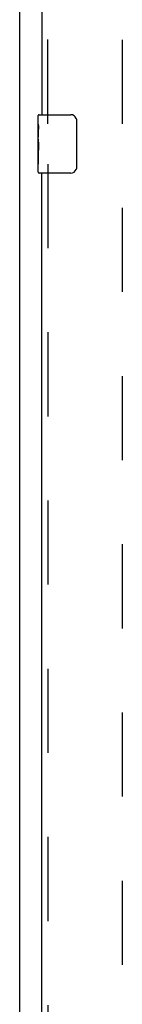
# Model space of a CAD drawing. Header units: inches. Extents: x 0 to 262, y 0 to 169.
# Tile 6 of 33: x 62.15 to 63.9, y 73.56 to 90.4. Entities that reach past the tile are written whole.
import ezdxf

# ---------------------------------------------------------------- set-up
doc = ezdxf.new("R2010")
doc.units = ezdxf.units.IN
doc.header["$LTSCALE"] = 14.384615
doc.header["$MEASUREMENT"] = 0
doc.linetypes.add('HIDDEN', pattern=[0.2, 0.1, -0.1])
doc.layers.get('0').update_dxf_attribs({"linetype": 'CONTINUOUS'})
doc.layers.add('DEFAULT_2', color=8, linetype='HIDDEN')
doc.layers.add('LEFTHAND_DOOR_ASSEMBLY', color=7, linetype='CONTINUOUS')

msp = doc.modelspace()

# ---------------------------------------------------------------- linework, layer by layer
at = {"color": 3, "linetype": 'Continuous'}
msp.add_line((62.155, 50.377), (62.155, 122.169), dxfattribs=at)
at = {"layer": 'DEFAULT_2', "color": 8, "linetype": 'HIDDEN'}
msp.add_line((63.905, 118.825), (63.905, 57.721), dxfattribs=at)
at = {"layer": 'LEFTHAND_DOOR_ASSEMBLY', "color": 8, "linetype": 'HIDDEN'}
for p, q in [((62.634, 88.618), (62.634, 114.178)), ((62.634, 87.928), (62.634, 62.368))]:
    msp.add_line(p, q, dxfattribs=at)
at = {"layer": 'LEFTHAND_DOOR_ASSEMBLY', "color": 3, "linetype": 'Continuous'}
for p, q in [((62.53, 114.023), (62.53, 88.773)), ((62.53, 62.523), (62.53, 87.773))]:
    msp.add_line(p, q, dxfattribs=at)
at = {"layer": 'LEFTHAND_DOOR_ASSEMBLY', "color": 7, "linetype": 'Continuous'}
for p, q in [((62.47, 88.613), (62.47, 88.758)), ((62.485, 88.773), (63.025, 88.773)), ((62.47, 88.355), (62.47, 88.612)), ((63.125, 88.673), (63.125, 87.873)), ((62.476, 88.556), (62.47, 88.556)), ((62.477, 88.389), (62.477, 88.525)), ((62.47, 88.389), (62.477, 88.389)), ((62.47, 87.788), (62.47, 88.352)), ((62.471, 88.326), (62.47, 88.326)), ((62.47, 88.194), (62.476, 88.194)), ((62.47, 88.158), (62.477, 88.158)), ((62.47, 88.095), (62.477, 88.095)), ((62.477, 87.928), (62.477, 88.158)), ((62.47, 87.928), (62.477, 87.928)), ((63.025, 87.773), (62.485, 87.773))]:
    msp.add_line(p, q, dxfattribs=at)
for points in [[(62.47, 88.613), (62.47, 88.609), (62.47, 88.604), (62.471, 88.599), (62.473, 88.586)], [(62.473, 88.586), (62.473, 88.578), (62.474, 88.57), (62.475, 88.562)], [(63.118, 88.71), (63.12, 88.704), (63.122, 88.698), (63.123, 88.692), (63.124, 88.686), (63.125, 88.68), (63.125, 88.673)], [(62.475, 88.562), (62.476, 88.553), (62.476, 88.544), (62.477, 88.534), (62.477, 88.525)], [(62.47, 88.355), (62.47, 88.347), (62.47, 88.338), (62.471, 88.328)], [(62.471, 88.328), (62.474, 88.294), (62.475, 88.282), (62.476, 88.27), (62.476, 88.257), (62.477, 88.244), (62.477, 88.231), (62.477, 88.219), (62.476, 88.206), (62.476, 88.193), (62.475, 88.181), (62.474, 88.169)], [(63.125, 87.873), (63.125, 87.867), (63.124, 87.861), (63.123, 87.855), (63.122, 87.849), (63.12, 87.843), (63.118, 87.837)]]:
    msp.add_lwpolyline(points, dxfattribs=at)
for centre, radius, start, end in [((62.485, 88.758), 0.015, 90, 180), ((63.025, 88.673), 0.1, 21.1999, 90), ((62.485, 87.788), 0.015, 180, 270), ((63.025, 87.873), 0.1, 270, 338.7946)]:
    msp.add_arc(centre, radius, start, end, dxfattribs=at)
msp.add_ellipse((62.733, 88.189), major_axis=(0.263, 0), ratio=0.432808, start_param=3.141593, end_param=3.321581, dxfattribs=at)

doc.saveas('drawing.dxf')
